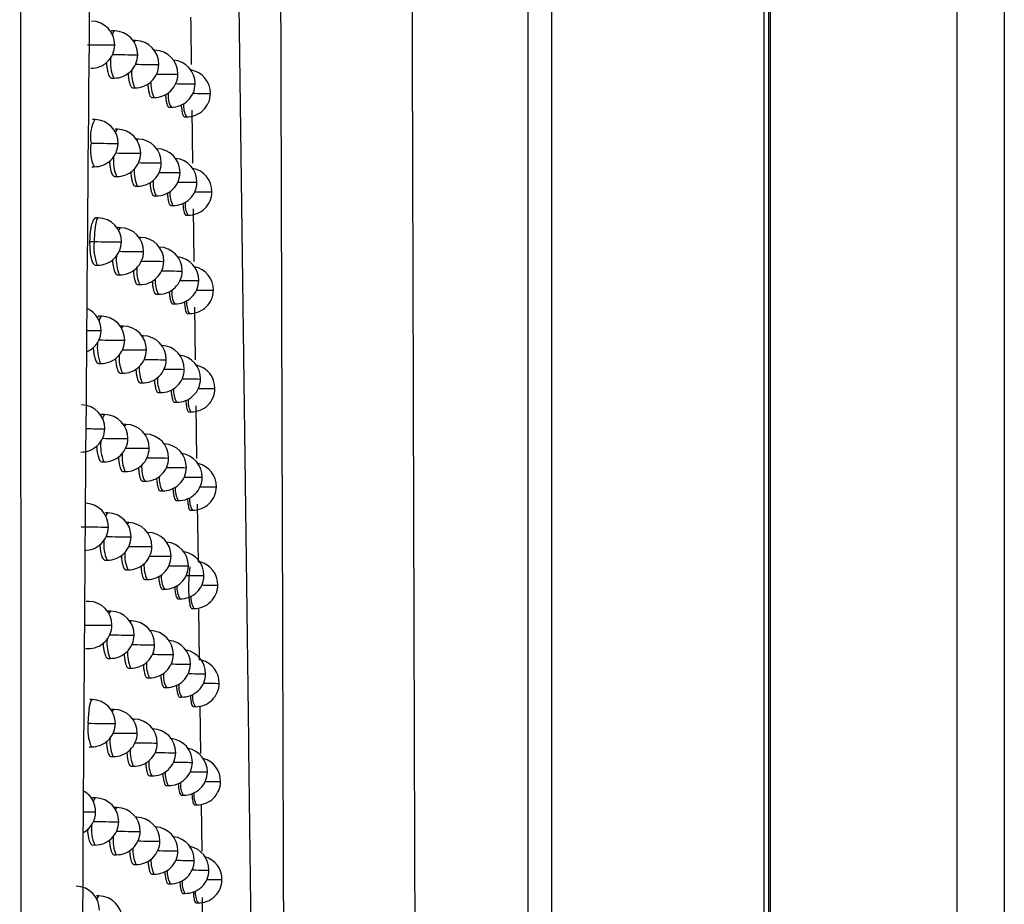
# Model space of a CAD drawing. Header units: millimetres. Extents: x 12 to 1209, y -252 to 1182.
# Tile 92 of 162: x 561 to 582, y 365 to 384. Entities that reach past the tile are written whole.
import ezdxf

# ---------------------------------------------------------------- set-up
doc = ezdxf.new("R2010")
doc.units = ezdxf.units.MM

msp = doc.modelspace()

# ---------------------------------------------------------------- linework, layer by layer
at = {"color": 7, "linetype": 'Continuous', "lineweight": 25}
for p, q in [((577.351, 651.388), (577.351, 360.15)), ((577.395, 360.15), (577.395, 651.432)), ((581.351, 291.388), (581.351, 651.388)), ((582.351, 651.388), (582.351, 291.388)), ((577.264, 349.276), (577.264, 463.5)), ((572.255, 349.491), (572.255, 463.286)), ((572.755, 463.286), (572.755, 349.728)), ((563.491, 383.557), (563.44, 383.558)), ((563.938, 383.351), (563.886, 383.352)), ((564.343, 383.146), (564.333, 383.146)), ((564.825, 382.639), (564.834, 382.639)), ((563.426, 382.558), (563.473, 382.557)), ((565.192, 382.434), (565.199, 382.434)), ((563.872, 382.352), (563.92, 382.351)), ((565.518, 382.231), (565.524, 382.231)), ((564.278, 382.147), (564.325, 382.146)), ((564.643, 381.942), (564.69, 381.941)), ((564.968, 381.738), (565.015, 381.737)), ((565.13, 381.876), (565.145, 380.758)), ((563.075, 381.679), (563.023, 381.68)), ((563.553, 381.472), (563.502, 381.473)), ((563.991, 381.266), (563.948, 381.267)), ((564.389, 381.061), (564.386, 381.061)), ((563.01, 380.68), (563.057, 380.679)), ((564.871, 380.554), (564.88, 380.554)), ((563.488, 380.473), (563.536, 380.472)), ((565.23, 380.35), (565.238, 380.35)), ((563.926, 380.267), (563.973, 380.266)), ((564.323, 380.062), (564.371, 380.061)), ((565.55, 380.146), (565.556, 380.146)), ((564.681, 379.857), (564.729, 379.857)), ((565, 379.654), (565.047, 379.653)), ((565.158, 379.788), (565.174, 378.671)), ((563.146, 379.594), (563.094, 379.595)), ((563.615, 379.388), (563.563, 379.389)), ((562.962, 379.096), (563.063, 379.094)), ((564.044, 379.182), (564.01, 379.183)), ((563.08, 378.595), (563.128, 378.594)), ((564.916, 378.47), (564.925, 378.47)), ((563.549, 378.389), (563.597, 378.388)), ((563.978, 378.183), (564.026, 378.182)), ((565.269, 378.266), (565.276, 378.266)), ((564.368, 377.978), (564.416, 377.977)), ((565.582, 378.062), (565.588, 378.063)), ((564.719, 377.774), (564.767, 377.773)), ((565.032, 377.57), (565.079, 377.569)), ((565.187, 377.701), (565.202, 376.586)), ((563.215, 377.511), (563.163, 377.512)), ((563.675, 377.304), (563.624, 377.305)), ((564.096, 377.099), (564.07, 377.099)), ((563.149, 376.512), (563.197, 376.511)), ((563.609, 376.305), (563.657, 376.305)), ((564.961, 376.387), (564.969, 376.387)), ((564.03, 376.1), (564.078, 376.099)), ((565.306, 376.183), (565.313, 376.183)), ((564.413, 375.895), (564.461, 375.894)), ((565.613, 375.98), (565.619, 375.98)), ((564.757, 375.691), (564.804, 375.69)), ((565.063, 375.487), (565.11, 375.486)), ((565.215, 375.615), (565.23, 374.502)), ((563.283, 375.428), (563.231, 375.429)), ((563.734, 375.222), (563.683, 375.223)), ((564.147, 375.016), (564.129, 375.017)), ((563.217, 374.429), (563.265, 374.428)), ((564.628, 374.509), (564.638, 374.509)), ((563.668, 374.223), (563.716, 374.222)), ((565.005, 374.305), (565.013, 374.305)), ((564.081, 374.017), (564.129, 374.016)), ((565.344, 374.101), (565.35, 374.101)), ((564.457, 373.812), (564.504, 373.812)), ((565.644, 373.897), (565.649, 373.898)), ((564.794, 373.608), (564.841, 373.607)), ((565.093, 373.405), (565.141, 373.404)), ((565.244, 373.531), (565.26, 372.306)), ((563.349, 373.346), (563.298, 373.347)), ((563.792, 373.14), (563.744, 373.141)), ((564.197, 372.935), (564.187, 372.935)), ((563.284, 372.347), (563.332, 372.346)), ((564.679, 372.428), (564.688, 372.428)), ((563.726, 372.141), (563.774, 372.14)), ((565.048, 372.223), (565.056, 372.223)), ((564.132, 371.936), (564.18, 371.935)), ((565.38, 372.019), (565.387, 372.019)), ((564.5, 371.731), (564.547, 371.73)), ((565.675, 371.816), (565.68, 371.816)), ((564.83, 371.527), (564.878, 371.526)), ((562.943, 371.472), (562.892, 371.473)), ((565.124, 371.324), (565.171, 371.323)), ((565.273, 371.339), (565.287, 370.226)), ((563.415, 371.265), (563.364, 371.266)), ((563.85, 371.059), (563.81, 371.06)), ((564.247, 370.854), (564.245, 370.854)), ((562.878, 370.473), (562.926, 370.472)), ((563.349, 370.266), (563.397, 370.265)), ((564.729, 370.347), (564.738, 370.347)), ((563.784, 370.06), (563.832, 370.059)), ((565.091, 370.142), (565.098, 370.143)), ((564.181, 369.855), (564.229, 369.854)), ((565.416, 369.939), (565.422, 369.939)), ((564.542, 369.65), (564.59, 369.65)), ((565.705, 369.736), (565.71, 369.736)), ((564.866, 369.447), (564.913, 369.446)), ((563.017, 369.391), (562.965, 369.392)), ((565.154, 369.243), (565.201, 369.242)), ((565.3, 369.257), (565.312, 368.253)), ((563.48, 369.185), (563.428, 369.186)), ((563.906, 368.979), (563.875, 368.98)), ((562.951, 368.392), (562.999, 368.392)), ((563.414, 368.186), (563.462, 368.185)), ((564.778, 368.267), (564.787, 368.267)), ((563.84, 367.98), (563.888, 367.979)), ((565.133, 368.063), (565.14, 368.063)), ((564.23, 367.775), (564.278, 367.774)), ((565.452, 367.859), (565.458, 367.859)), ((564.584, 367.571), (564.631, 367.57)), ((565.735, 367.656), (565.739, 367.657)), ((564.901, 367.367), (564.949, 367.366)), ((563.089, 367.312), (563.038, 367.313)), ((565.183, 367.164), (565.23, 367.163)), ((565.326, 367.177), (565.339, 366.172)), ((563.543, 367.106), (563.492, 367.107)), ((563.961, 366.9), (563.938, 366.901)), ((563.023, 366.313), (563.071, 366.312)), ((563.477, 366.107), (563.525, 366.106)), ((564.826, 366.188), (564.835, 366.188)), ((563.895, 365.901), (563.943, 365.9)), ((565.174, 365.984), (565.181, 365.984)), ((564.278, 365.696), (564.326, 365.695)), ((565.487, 365.781), (565.492, 365.781)), ((564.625, 365.492), (564.672, 365.491)), ((565.764, 365.578), (565.768, 365.578)), ((564.936, 365.288), (564.984, 365.287)), ((563.16, 365.233), (563.109, 365.234)), ((565.212, 365.085), (565.259, 365.084)), ((565.351, 365.199), (565.365, 364.091))]:
    msp.add_line(p, q, dxfattribs=at)
at = {"color": 7, "linetype": 'Continuous', "lineweight": 25, "flags": 128}
for points in [[(563.449, 383.474), (563.462, 383.519), (563.491, 383.557), (563.491, 383.557)], [(563.478, 383.258), (563.494, 383.258), (563.495, 383.258)], [(563.91, 383.316), (563.937, 383.351), (563.938, 383.351)], [(563.968, 383.051), (563.982, 383.051), (563.982, 383.051)], [(564.335, 383.143), (564.343, 383.146), (564.343, 383.146)], [(564.417, 382.844), (564.429, 382.844), (564.429, 382.844)], [(563.514, 381.401), (563.524, 381.434), (563.553, 381.472), (563.553, 381.472)], [(563.55, 381.172), (563.566, 381.173), (563.566, 381.173)], [(563.967, 381.24), (563.991, 381.266), (563.991, 381.266)], [(564.031, 380.965), (564.044, 380.966), (564.045, 380.966)], [(564.386, 381.061), (564.389, 381.061), (564.389, 381.061)], [(564.471, 380.759), (564.482, 380.759), (564.482, 380.759)], [(563.063, 379.094), (563.072, 379.286), (563.091, 379.448), (563.117, 379.556), (563.145, 379.594), (563.146, 379.594)], [(563.579, 379.328), (563.586, 379.35), (563.614, 379.388), (563.615, 379.388)], [(563.063, 379.094), (563.063, 379.094), (563.063, 379.094), (563.063, 379.094), (563.063, 379.094), (563.063, 379.094), (563.063, 379.094), (563.063, 379.094), (563.063, 379.094)], [(563.621, 379.088), (563.636, 379.088), (563.637, 379.088)], [(564.023, 379.163), (564.044, 379.182), (564.044, 379.182)], [(564.093, 378.881), (564.106, 378.881), (564.106, 378.881)], [(564.524, 378.675), (564.535, 378.675), (564.535, 378.675)], [(563.168, 377.409), (563.186, 377.473), (563.215, 377.511), (563.215, 377.511)], [(563.189, 377.212), (563.206, 377.212), (563.206, 377.212)], [(563.642, 377.255), (563.646, 377.266), (563.675, 377.304), (563.675, 377.304)], [(563.691, 377.004), (563.705, 377.004), (563.706, 377.004)], [(564.079, 377.086), (564.096, 377.099), (564.096, 377.099)], [(564.153, 376.798), (564.166, 376.798), (564.166, 376.798)], [(564.577, 376.592), (564.587, 376.592), (564.587, 376.592)], [(563.239, 375.341), (563.254, 375.39), (563.282, 375.428), (563.283, 375.428)], [(563.267, 375.129), (563.283, 375.129), (563.284, 375.129)], [(563.704, 375.182), (563.705, 375.184), (563.734, 375.222), (563.734, 375.222)], [(563.759, 374.921), (563.773, 374.921), (563.774, 374.921)], [(564.134, 375.009), (564.147, 375.016), (564.147, 375.016)], [(564.213, 374.715), (564.225, 374.715), (564.225, 374.715)], [(563.309, 373.272), (563.32, 373.308), (563.349, 373.346), (563.349, 373.346)], [(563.344, 373.046), (563.359, 373.047), (563.36, 373.047)], [(563.766, 373.109), (563.792, 373.14), (563.792, 373.14)], [(563.827, 372.839), (563.84, 372.839), (563.841, 372.839)], [(564.189, 372.932), (564.197, 372.935), (564.197, 372.935)], [(564.272, 372.633), (564.283, 372.633), (564.283, 372.633)], [(563.378, 371.202), (563.386, 371.227), (563.415, 371.265), (563.415, 371.265)], [(563.419, 370.965), (563.434, 370.965), (563.434, 370.965)], [(563.827, 371.036), (563.849, 371.059), (563.85, 371.059)], [(563.893, 370.758), (563.906, 370.758), (563.906, 370.758)], [(564.245, 370.854), (564.247, 370.854), (564.247, 370.854)], [(564.329, 370.552), (564.341, 370.552), (564.341, 370.552)], [(562.934, 368.891), (562.943, 369.083), (562.962, 369.245), (562.988, 369.353), (563.017, 369.391), (563.017, 369.391)], [(563.446, 369.133), (563.451, 369.147), (563.479, 369.185), (563.48, 369.185)], [(562.934, 368.891), (562.934, 368.891), (562.934, 368.891), (562.934, 368.891), (562.934, 368.891), (562.934, 368.891), (562.934, 368.891), (562.934, 368.891), (562.934, 368.891)], [(563.493, 368.885), (563.508, 368.885), (563.508, 368.885)], [(563.887, 368.963), (563.906, 368.979), (563.906, 368.979)], [(563.958, 368.678), (563.971, 368.678), (563.971, 368.678)], [(564.386, 368.472), (564.397, 368.472), (564.397, 368.472)], [(563.046, 367.224), (563.06, 367.274), (563.089, 367.312), (563.089, 367.312)], [(563.073, 367.012), (563.089, 367.013), (563.09, 367.013)], [(563.512, 367.063), (563.514, 367.068), (563.543, 367.106), (563.543, 367.106)], [(563.566, 366.805), (563.58, 366.805), (563.58, 366.805)], [(563.946, 366.89), (563.961, 366.9), (563.961, 366.9)], [(564.022, 366.599), (564.034, 366.599), (564.034, 366.599)], [(564.442, 366.393), (564.452, 366.393), (564.452, 366.393)], [(563.12, 365.158), (563.131, 365.195), (563.16, 365.233), (563.16, 365.233)]]:
    msp.add_lwpolyline(points, dxfattribs=at)
at = {"color": 7, "linetype": 'Continuous', "lineweight": 25}
for centre, radius, start, end in [((562.995, 383.264), 0.5, 359.298, 88.9784), ((563.482, 383.057), 0.5, 359.2534, 88.9784), ((563.933, 455.733), 72.476, 269.19987, 269.64024), ((562.995, 383.264), 0.5, 268.9784, 359.298), ((563.929, 382.851), 0.5, 359.2272, 88.9784), ((564.219, 382.889), 0.816, 173.4197, 203.9892), ((564.453, 452.524), 69.475, 269.17225, 269.60005), ((563.482, 383.057), 0.5, 268.9784, 359.2534), ((564.334, 382.646), 0.5, 359.2197, 88.9784), ((563.929, 382.851), 0.5, 268.9784, 359.2272), ((564.934, 451.288), 68.446, 269.16549, 269.56718), ((564.699, 382.441), 0.5, 359.2311, 85.4605), ((564.601, 382.661), 0.749, 175.1588, 204.4516), ((564.334, 382.646), 0.5, 268.9784, 359.2197), ((565.377, 451.877), 69.241, 269.17788, 269.54282), ((565.024, 382.237), 0.5, 359.2616, 80.404), ((564.955, 382.438), 0.694, 176.665, 204.8996), ((564.699, 382.441), 0.5, 268.9784, 359.2311), ((565.784, 454.405), 71.973, 269.20818, 269.52834), ((565.104, 382.183), 0.479, 173.0078, 210.3397), ((565.024, 382.237), 0.5, 268.9784, 359.2616), ((565.993, 443.969), 61.74, 269.22175, 269.55887), ((565.401, 381.966), 0.449, 174.2744, 210.7082), ((563.692, 381.32), 0.714, 149.8152, 191.4666), ((563.066, 381.179), 0.5, 359.2836, 88.9784), ((563.545, 380.972), 0.5, 359.2428, 88.9784), ((563.844, 381.035), 0.864, 170.4347, 204.3287), ((564.017, 453.103), 71.932, 269.18425, 269.62843), ((563.066, 381.179), 0.5, 268.9784, 359.2836), ((563.982, 380.766), 0.5, 359.2202, 88.9784), ((564.523, 449.73), 68.767, 269.1656, 269.59048), ((563.545, 380.972), 0.5, 268.9784, 359.2428), ((564.38, 380.561), 0.5, 359.2159, 88.9784), ((564.266, 380.799), 0.8, 173.8395, 204.0955), ((563.982, 380.766), 0.5, 268.9784, 359.2202), ((564.995, 448.838), 68.08, 269.16233, 269.5593), ((564.738, 380.357), 0.5, 359.2301, 84.5886), ((564.643, 380.572), 0.736, 175.4904, 204.5466), ((564.38, 380.561), 0.5, 268.9784, 359.2159), ((565.43, 449.713), 69.161, 269.17759, 269.53671), ((565.056, 380.153), 0.5, 359.2631, 79.5478), ((564.992, 380.35), 0.685, 176.9371, 204.9852), ((564.738, 380.357), 0.5, 268.9784, 359.2301), ((565.83, 452.514), 72.166, 269.21023, 269.52405), ((565.137, 380.096), 0.473, 173.2424, 210.4063), ((565.056, 380.153), 0.5, 268.9784, 359.2631), ((566.031, 442.143), 61.998, 269.22611, 269.556), ((565.429, 379.88), 0.444, 174.467, 210.7662), ((563.137, 379.094), 0.5, 359.27, 88.9784), ((563.606, 378.888), 0.5, 359.233, 88.9784), ((563.959, 378.956), 0.907, 171.2633, 203.4995), ((564.099, 450.593), 71.507, 269.16963, 269.61692), ((563.137, 379.094), 0.5, 268.9784, 359.27), ((564.035, 378.682), 0.5, 359.2138, 88.9784), ((564.591, 447.021), 68.141, 269.15972, 269.58124), ((563.606, 378.888), 0.5, 268.9784, 359.233), ((564.425, 378.477), 0.5, 359.2126, 88.9784), ((564.312, 378.709), 0.784, 174.2341, 204.1986), ((564.035, 378.682), 0.5, 268.9784, 359.2138), ((565.055, 446.45), 67.777, 269.15977, 269.55175), ((564.776, 378.273), 0.5, 359.2296, 83.7222), ((564.685, 378.484), 0.725, 175.8072, 204.6394), ((564.425, 378.477), 0.5, 268.9784, 359.2126), ((565.482, 447.601), 69.134, 269.17778, 269.53091), ((565.088, 378.069), 0.5, 359.265, 78.6958), ((565.028, 378.263), 0.676, 177.1987, 205.0688), ((564.776, 378.273), 0.5, 268.9784, 359.2296), ((565.875, 450.671), 72.407, 269.21267, 269.52007), ((565.17, 378.01), 0.468, 173.4687, 210.4714), ((565.088, 378.069), 0.5, 268.9784, 359.265), ((566.068, 440.356), 62.296, 269.23079, 269.5534), ((565.456, 377.794), 0.44, 174.6531, 210.8225), ((562.706, 377.218), 0.5, 359.308, 63.8725), ((563.206, 377.011), 0.5, 359.2572, 88.9784), ((562.706, 377.218), 0.5, 295.0272, 359.308), ((563.37, 415.784), 38.573, 269.3332, 269.7307), ((563.666, 376.804), 0.5, 359.2239, 88.9784), ((563.965, 376.85), 0.84, 172.85, 203.8512), ((564.166, 446.363), 69.36, 269.1699, 269.60766), ((563.206, 377.011), 0.5, 268.9784, 359.2572), ((564.087, 376.599), 0.5, 359.208, 88.9784), ((563.666, 376.804), 0.5, 268.9784, 359.2239), ((564.658, 444.389), 67.593, 269.15456, 269.57232), ((564.47, 376.394), 0.5, 359.2099, 87.5234), ((564.358, 376.621), 0.77, 174.607, 204.2988), ((564.087, 376.599), 0.5, 268.9784, 359.208), ((565.113, 444.122), 67.533, 269.15779, 269.54452), ((564.813, 376.19), 0.5, 359.2296, 82.8609), ((564.726, 376.397), 0.714, 176.1103, 204.7299), ((564.47, 376.394), 0.5, 268.9784, 359.2099), ((565.534, 445.54), 69.155, 269.17844, 269.52544), ((565.119, 375.986), 0.5, 359.2673, 77.8478), ((565.065, 376.178), 0.667, 177.4504, 205.1505), ((564.813, 376.19), 0.5, 268.9784, 359.2296), ((565.92, 448.875), 72.695, 269.21547, 269.5164), ((565.203, 375.925), 0.462, 173.6869, 210.5347), ((565.119, 375.986), 0.5, 268.9784, 359.2673), ((566.104, 438.61), 62.633, 269.23577, 269.55108), ((565.484, 375.71), 0.436, 174.8316, 210.878), ((562.784, 375.135), 0.5, 359.2921, 88.9784), ((563.274, 374.928), 0.5, 359.2453, 88.9784), ((562.784, 375.135), 0.5, 268.9784, 359.2921), ((563.527, 423.364), 48.236, 269.2629, 269.6917), ((563.725, 374.722), 0.5, 359.2155, 88.9784), ((564.015, 374.762), 0.821, 173.3029, 203.9608), ((564.241, 443.442), 68.523, 269.16179, 269.59746), ((563.274, 374.928), 0.5, 268.9784, 359.2453), ((564.138, 374.516), 0.5, 359.2028, 88.9784), ((563.725, 374.722), 0.5, 268.9784, 359.2155), ((564.724, 441.829), 67.116, 269.15009, 269.56373), ((564.513, 374.312), 0.5, 359.2076, 86.6497), ((564.405, 374.534), 0.756, 174.9607, 204.3964), ((564.138, 374.516), 0.5, 268.9784, 359.2028), ((565.172, 441.851), 67.344, 269.15637, 269.53762), ((564.85, 374.107), 0.5, 359.23, 82.0047), ((564.768, 374.312), 0.703, 176.4009, 204.8183), ((564.513, 374.312), 0.5, 268.9784, 359.2076), ((565.585, 443.527), 69.225, 269.17953, 269.52029), ((565.15, 373.904), 0.5, 359.27, 77.0036), ((564.925, 374.057), 0.487, 172.6756, 210.2474), ((564.85, 374.107), 0.5, 268.9784, 359.23), ((565.964, 447.127), 73.029, 269.21862, 269.51303), ((565.235, 373.84), 0.457, 173.8974, 210.5965), ((565.15, 373.904), 0.5, 268.9784, 359.27), ((566.14, 436.905), 63.009, 269.24103, 269.54904), ((565.511, 373.626), 0.432, 175.0038, 210.9319), ((562.86, 373.053), 0.5, 359.2772, 88.9784), ((563.341, 372.846), 0.5, 359.2341, 88.9784), ((563.809, 444.21), 71.165, 269.17684, 269.62574), ((562.86, 373.053), 0.5, 268.9784, 359.2772), ((563.783, 372.64), 0.5, 359.2077, 88.9784), ((564.066, 372.674), 0.804, 173.7252, 204.0667), ((564.315, 440.615), 67.777, 269.15451, 269.58758), ((563.341, 372.846), 0.5, 268.9784, 359.2341), ((564.189, 372.435), 0.5, 359.1983, 88.9784), ((563.783, 372.64), 0.5, 268.9784, 359.2077), ((564.789, 439.338), 66.707, 269.14628, 269.55547), ((564.556, 372.23), 0.5, 359.2059, 85.7822), ((564.451, 372.448), 0.743, 175.2974, 204.4916), ((564.189, 372.435), 0.5, 268.9784, 359.1983), ((565.229, 439.634), 67.209, 269.15547, 269.53105), ((564.887, 372.026), 0.5, 359.2308, 81.1533), ((564.809, 372.227), 0.694, 176.6798, 204.9047), ((564.556, 372.23), 0.5, 268.9784, 359.2059), ((565.635, 441.562), 69.342, 269.18105, 269.51546), ((565.18, 371.823), 0.5, 359.273, 76.1631), ((564.963, 371.973), 0.481, 172.9188, 210.3153), ((564.887, 372.026), 0.5, 268.9784, 359.2308), ((565.848, 430.945), 58.928, 269.18673, 269.54535), ((565.267, 371.757), 0.453, 174.1004, 210.6567), ((565.18, 371.823), 0.5, 268.9784, 359.273), ((566.176, 435.239), 63.425, 269.24658, 269.54726), ((565.538, 371.543), 0.428, 175.1698, 210.9842), ((562.935, 370.972), 0.5, 359.2631, 88.9784), ((563.406, 370.765), 0.5, 359.2237, 88.9784), ((563.895, 441.66), 70.696, 269.16165, 269.61399), ((562.935, 370.972), 0.5, 268.9784, 359.2631), ((563.841, 370.559), 0.5, 359.2007, 88.9784), ((564.117, 370.588), 0.788, 174.1218, 204.1694), ((564.387, 437.872), 67.116, 269.14801, 269.57803), ((563.406, 370.765), 0.5, 268.9784, 359.2237), ((564.238, 370.354), 0.5, 359.1943, 88.9784), ((563.841, 370.559), 0.5, 268.9784, 359.2007), ((564.853, 436.91), 66.36, 269.14311, 269.54754), ((564.599, 370.149), 0.5, 359.2047, 84.9207), ((564.497, 370.364), 0.731, 175.6187, 204.5845), ((564.238, 370.354), 0.5, 268.9784, 359.1943), ((565.285, 437.469), 67.124, 269.15509, 269.5248), ((564.922, 369.946), 0.5, 359.232, 80.3064), ((564.849, 370.143), 0.684, 176.9477, 204.9891), ((564.599, 370.149), 0.5, 268.9784, 359.2047), ((565.684, 439.644), 69.504, 269.18297, 269.51094), ((565.21, 369.742), 0.5, 359.2763, 75.3262), ((565, 369.89), 0.475, 173.1534, 210.3816), ((564.922, 369.946), 0.5, 268.9784, 359.232), ((565.889, 429.076), 59.139, 269.19095, 269.54217), ((565.299, 369.674), 0.448, 174.2963, 210.7152), ((565.21, 369.742), 0.5, 268.9784, 359.2763), ((566.211, 433.615), 63.881, 269.25238, 269.54576), ((565.565, 369.461), 0.425, 175.3298, 211.0349), ((563.008, 368.891), 0.5, 359.2498, 88.9784), ((563.471, 368.685), 0.5, 359.214, 88.9784), ((563.831, 368.753), 0.907, 171.2633, 203.4992), ((563.981, 439.22), 70.337, 269.14743, 269.60254), ((563.008, 368.891), 0.5, 268.9784, 359.2498), ((563.897, 368.479), 0.5, 359.1943, 88.9784), ((563.471, 368.685), 0.5, 268.9784, 359.214), ((564.459, 435.209), 66.533, 269.14225, 269.5688), ((564.287, 368.274), 0.5, 359.1909, 88.9784), ((564.167, 368.503), 0.774, 174.4962, 204.2692), ((563.897, 368.479), 0.5, 268.9784, 359.1943), ((564.917, 434.541), 66.071, 269.14054, 269.53993), ((564.64, 368.07), 0.5, 359.204, 84.0647), ((564.543, 368.28), 0.72, 175.926, 204.6752), ((564.287, 368.274), 0.5, 268.9784, 359.1909), ((565.341, 435.353), 67.089, 269.15519, 269.51887), ((564.958, 367.866), 0.5, 359.2336, 79.4638), ((564.89, 368.061), 0.675, 177.2055, 205.0715), ((564.64, 368.07), 0.5, 268.9784, 359.204), ((565.733, 437.771), 69.711, 269.18528, 269.50674), ((565.239, 367.663), 0.5, 359.28, 74.4928), ((565.036, 367.808), 0.47, 173.3796, 210.4463), ((564.958, 367.866), 0.5, 268.9784, 359.2336), ((565.929, 427.244), 59.387, 269.19549, 269.53927), ((565.33, 367.593), 0.444, 174.4853, 210.7722), ((565.239, 367.663), 0.5, 268.9784, 359.28), ((566.246, 432.032), 64.378, 269.25844, 269.54452), ((562.59, 367.019), 0.5, 359.2855, 58.7469), ((565.591, 367.381), 0.422, 175.484, 211.0842), ((563.08, 366.812), 0.5, 359.2374, 88.9784), ((562.59, 367.019), 0.5, 299.8613, 359.2855), ((563.24, 401.712), 34.7, 269.3423, 269.7247), ((563.534, 366.606), 0.5, 359.205, 88.9784), ((563.822, 366.646), 0.822, 173.2834, 203.9564), ((564.045, 434.49), 67.687, 269.15273, 269.59405), ((563.08, 366.812), 0.5, 268.9784, 359.2374), ((563.952, 366.4), 0.5, 359.1885, 88.9784), ((563.534, 366.606), 0.5, 268.9784, 359.205), ((564.529, 432.619), 66.022, 269.13722, 269.55991), ((564.335, 366.195), 0.5, 359.188, 87.5111), ((564.218, 366.42), 0.76, 174.8511, 204.3664), ((563.952, 366.4), 0.5, 268.9784, 359.1885), ((564.979, 432.23), 65.839, 269.13855, 269.53265), ((564.681, 365.991), 0.5, 359.2037, 83.214), ((564.588, 366.198), 0.71, 176.2203, 204.7637), ((564.335, 366.195), 0.5, 268.9784, 359.188), ((565.396, 433.286), 67.1, 269.15576, 269.51327), ((564.992, 365.787), 0.5, 359.2357, 78.6255), ((564.93, 365.979), 0.667, 177.4535, 205.152), ((564.681, 365.991), 0.5, 268.9784, 359.2037), ((565.781, 435.943), 69.961, 269.18796, 269.50285), ((565.268, 365.584), 0.5, 359.284, 73.6628), ((565.072, 365.727), 0.464, 173.5978, 210.5094), ((564.992, 365.787), 0.5, 268.9784, 359.2357), ((565.969, 425.449), 59.671, 269.20035, 269.53665), ((565.361, 365.513), 0.44, 174.6676, 210.8277), ((565.268, 365.584), 0.5, 268.9784, 359.284), ((566.281, 430.491), 64.915, 269.26473, 269.54354), ((562.67, 364.94), 0.5, 359.2702, 88.9784), ((565.618, 365.301), 0.418, 175.6326, 211.1319), ((563.151, 364.734), 0.5, 359.2257, 88.9784)]:
    msp.add_arc(centre, radius, start, end, dxfattribs=at)
for points, knots in [([(569.626, 461.485), (569.628, 460.328), (569.632, 458.014), (569.638, 454.545), (569.644, 451.077), (569.65, 447.61), (569.656, 444.144), (569.663, 440.679), (569.67, 437.215), (569.677, 433.752), (569.684, 430.291), (569.691, 426.83), (569.699, 423.371), (569.707, 419.912), (569.715, 416.455), (569.723, 412.999), (569.731, 409.544), (569.742, 404.939), (569.756, 399.187), (569.775, 392.29), (569.793, 385.401), (569.813, 378.518), (569.833, 371.643), (569.854, 364.774), (569.875, 357.912), (569.89, 353.343), (569.898, 351.059)], [0, 0, 0, 0, 0.031249, 0.062496, 0.093743, 0.12499, 0.156236, 0.187482, 0.218728, 0.249975, 0.281223, 0.312471, 0.343721, 0.374973, 0.406226, 0.437482, 0.468739, 0.5, 0.562517, 0.625024, 0.687525, 0.750021, 0.812515, 0.875007, 0.937502, 1, 1, 1, 1]), ([(567.129, 349.153), (567.125, 350.333), (567.117, 352.681), (567.105, 356.187), (567.094, 359.66), (567.082, 363.099), (567.071, 366.504), (567.061, 369.875), (567.051, 373.212), (567.04, 376.515), (567.031, 379.784), (567.021, 383.019), (567.012, 386.22), (567.003, 389.386), (566.994, 392.518), (566.985, 395.616), (566.977, 398.679), (566.968, 401.708), (566.96, 404.702), (566.953, 407.661), (566.945, 410.586), (566.938, 413.476), (566.931, 416.331), (566.924, 419.152), (566.917, 421.938), (566.91, 424.689), (566.904, 427.405), (566.899, 429.204), (566.897, 430.098)], [0, 0, 0, 0, 0.04397, 0.087499, 0.130586, 0.173231, 0.215435, 0.257197, 0.298519, 0.339399, 0.379839, 0.419839, 0.459397, 0.498516, 0.537194, 0.575432, 0.61323, 0.650588, 0.687507, 0.723986, 0.760025, 0.795625, 0.830785, 0.865506, 0.899788, 0.933631, 0.967035, 1, 1, 1, 1]), ([(566.571, 348.738), (566.559, 349.754), (566.537, 351.778), (566.502, 354.806), (566.467, 357.813), (566.431, 360.799), (566.396, 363.763), (566.359, 366.706), (566.323, 369.628), (566.286, 372.528), (566.249, 375.407), (566.211, 378.264), (566.173, 381.099), (566.134, 383.913), (566.095, 386.705), (566.056, 389.475), (566.017, 392.224), (565.977, 394.95), (565.936, 397.654), (565.896, 400.337), (565.854, 402.997), (565.813, 405.635), (565.771, 408.251), (565.729, 410.844), (565.686, 413.416), (565.643, 415.965), (565.6, 418.491), (565.556, 420.996), (565.512, 423.477), (565.467, 425.936), (565.437, 427.569), (565.422, 428.381)], [0, 0, 0, 0, 0.038566, 0.07684, 0.114823, 0.152513, 0.189913, 0.22702, 0.263836, 0.30036, 0.336593, 0.372534, 0.408183, 0.44354, 0.478606, 0.513381, 0.547863, 0.582054, 0.615954, 0.649562, 0.682878, 0.715902, 0.748635, 0.781076, 0.813226, 0.845084, 0.87665, 0.907925, 0.938908, 0.9696, 1, 1, 1, 1]), ([(561.545, 326.704), (561.536, 337.546), (561.517, 359.586), (561.495, 393.196), (561.485, 415.962), (561.48, 427.523)], [0, 0, 0, 0, 0.322772, 0.656099, 1, 1, 1, 1]), ([(563.449, 424.829), (563.3, 413.904), (563.001, 392.054), (562.757, 359.272), (562.688, 337.435), (562.654, 326.517)], [0, 0, 0, 0, 0.333333, 0.666689, 1, 1, 1, 1]), ([(565.103, 383.844), (565.105, 383.708), (565.11, 383.375), (565.114, 383.043), (565.117, 382.847)], [0, 0, 0, 0, 0.408982, 1, 1, 1, 1]), ([(563.44, 383.558), (563.44, 383.558), (563.43, 383.563), (563.418, 383.555), (563.406, 383.537), (563.404, 383.534)], [0, 0, 0, 0, 0.007504, 0.814673, 1, 1, 1, 1]), ([(563.319, 382.896), (563.319, 382.889), (563.32, 382.848), (563.329, 382.783), (563.345, 382.69), (563.369, 382.617), (563.397, 382.568), (563.416, 382.562), (563.426, 382.558)], [0, 0, 0, 0, 0.036568, 0.198355, 0.365947, 0.612402, 0.789148, 1, 1, 1, 1]), ([(563.778, 382.666), (563.781, 382.626), (563.787, 382.555), (563.804, 382.472), (563.822, 382.408), (563.845, 382.362), (563.863, 382.356), (563.872, 382.352)], [0, 0, 0, 0, 0.216673, 0.390648, 0.579423, 0.782991, 1, 1, 1, 1]), ([(564.195, 382.435), (564.197, 382.406), (564.202, 382.346), (564.215, 382.271), (564.232, 382.205), (564.253, 382.157), (564.269, 382.15), (564.278, 382.147)], [0, 0, 0, 0, 0.165149, 0.348635, 0.549191, 0.766801, 1, 1, 1, 1]), ([(564.571, 382.206), (564.571, 382.192), (564.574, 382.145), (564.584, 382.079), (564.599, 382.007), (564.619, 381.954), (564.635, 381.946), (564.643, 381.942)], [0, 0, 0, 0, 0.084952, 0.28003, 0.497846, 0.73837, 1, 1, 1, 1]), ([(564.904, 381.991), (564.907, 381.954), (564.914, 381.86), (564.937, 381.762), (564.958, 381.746), (564.968, 381.738)], [0, 0, 0, 0, 0.247795, 0.624723, 1, 1, 1, 1]), ([(563.383, 380.805), (563.383, 380.8), (563.385, 380.761), (563.393, 380.698), (563.409, 380.605), (563.432, 380.532), (563.46, 380.483), (563.478, 380.477), (563.488, 380.473)], [0, 0, 0, 0, 0.026895, 0.190313, 0.359605, 0.607932, 0.786599, 1, 1, 1, 1]), ([(563.834, 380.575), (563.837, 380.538), (563.843, 380.469), (563.858, 380.388), (563.877, 380.323), (563.899, 380.277), (563.917, 380.271), (563.926, 380.267)], [0, 0, 0, 0, 0.207556, 0.383384, 0.574302, 0.7803, 1, 1, 1, 1]), ([(564.243, 380.345), (564.245, 380.319), (564.249, 380.26), (564.262, 380.187), (564.278, 380.121), (564.299, 380.072), (564.315, 380.066), (564.323, 380.062)], [0, 0, 0, 0, 0.153869, 0.33937, 0.542482, 0.763189, 1, 1, 1, 1]), ([(564.611, 380.119), (564.611, 380.108), (564.614, 380.064), (564.623, 379.999), (564.638, 379.925), (564.658, 379.869), (564.673, 379.862), (564.681, 379.858)], [0, 0, 0, 0, 0.069427, 0.265917, 0.486798, 0.732033, 1, 1, 1, 1]), ([(564.938, 379.905), (564.941, 379.869), (564.948, 379.775), (564.97, 379.677), (564.99, 379.662), (565, 379.654)], [0, 0, 0, 0, 0.244972, 0.623323, 1, 1, 1, 1]), ([(563.094, 379.595), (563.094, 379.595), (563.084, 379.6), (563.065, 379.584), (563.034, 379.542), (563.006, 379.468), (562.986, 379.374), (562.969, 379.257), (562.965, 379.16), (562.962, 379.096)], [0, 0, 0, 0, 0.0014513, 0.1574345, 0.2927958, 0.5008495, 0.6312016, 0.7580027, 1, 1, 1, 1]), ([(563.563, 379.389), (563.563, 379.389), (563.555, 379.393), (563.547, 379.384), (563.538, 379.375)], [0, 0, 0, 0, 0.010224, 1, 1, 1, 1]), ([(562.962, 379.096), (562.963, 379.033), (562.965, 378.936), (562.979, 378.82), (562.996, 378.727), (563.021, 378.654), (563.05, 378.605), (563.07, 378.599), (563.08, 378.595)], [0, 0, 0, 0, 0.2405468, 0.3680625, 0.5000927, 0.6963498, 0.8352095, 1, 1, 1, 1]), ([(563.447, 378.715), (563.447, 378.712), (563.448, 378.675), (563.457, 378.614), (563.472, 378.52), (563.494, 378.448), (563.521, 378.399), (563.539, 378.392), (563.549, 378.389)], [0, 0, 0, 0, 0.0172021, 0.1822554, 0.3532548, 0.6033517, 0.783969, 1, 1, 1, 1]), ([(563.889, 378.486), (563.892, 378.451), (563.897, 378.383), (563.912, 378.304), (563.93, 378.239), (563.953, 378.193), (563.97, 378.186), (563.978, 378.183)], [0, 0, 0, 0, 0.198217, 0.3759171, 0.5690201, 0.7775152, 1, 1, 1, 1]), ([(564.29, 378.256), (564.292, 378.232), (564.295, 378.176), (564.308, 378.104), (564.324, 378.037), (564.344, 377.988), (564.36, 377.982), (564.368, 377.978)], [0, 0, 0, 0, 0.141941, 0.329496, 0.535286, 0.759293, 1, 1, 1, 1]), ([(564.65, 378.033), (564.651, 378.025), (564.653, 377.984), (564.662, 377.921), (564.676, 377.844), (564.696, 377.786), (564.711, 377.778), (564.719, 377.774)], [0, 0, 0, 0, 0.049295, 0.247439, 0.472235, 0.723637, 1, 1, 1, 1]), ([(564.971, 377.82), (564.974, 377.784), (564.981, 377.691), (565.002, 377.594), (565.022, 377.578), (565.032, 377.57)], [0, 0, 0, 0, 0.242178, 0.621938, 1, 1, 1, 1]), ([(563.163, 377.512), (563.163, 377.512), (563.153, 377.517), (563.139, 377.506), (563.125, 377.486), (563.121, 377.479)], [0, 0, 0, 0, 0.006503, 0.705271, 1, 1, 1, 1]), ([(563.039, 376.857), (563.039, 376.847), (563.04, 376.804), (563.05, 376.737), (563.067, 376.643), (563.091, 376.57), (563.12, 376.521), (563.139, 376.515), (563.149, 376.512)], [0, 0, 0, 0, 0.048447, 0.208223, 0.373658, 0.619218, 0.793287, 1, 1, 1, 1]), ([(563.511, 376.627), (563.515, 376.584), (563.521, 376.509), (563.539, 376.424), (563.558, 376.361), (563.582, 376.315), (563.6, 376.309), (563.609, 376.305)], [0, 0, 0, 0, 0.232263, 0.403326, 0.588526, 0.787859, 1, 1, 1, 1]), ([(563.943, 376.398), (563.946, 376.364), (563.951, 376.299), (563.966, 376.221), (563.983, 376.156), (564.005, 376.11), (564.022, 376.103), (564.03, 376.1)], [0, 0, 0, 0, 0.188622, 0.368212, 0.56355, 0.774621, 1, 1, 1, 1]), ([(564.336, 376.168), (564.338, 376.147), (564.341, 376.093), (564.353, 376.023), (564.369, 375.955), (564.389, 375.905), (564.405, 375.898), (564.413, 375.895)], [0, 0, 0, 0, 0.129186, 0.318843, 0.527465, 0.755032, 1, 1, 1, 1]), ([(564.689, 375.948), (564.689, 375.945), (564.691, 375.908), (564.699, 375.847), (564.713, 375.766), (564.733, 375.704), (564.749, 375.695), (564.757, 375.691)], [0, 0, 0, 0, 0.021386, 0.221595, 0.451742, 0.711768, 1, 1, 1, 1]), ([(565.003, 375.735), (565.003, 375.729), (565.005, 375.685), (565.013, 375.624), (565.027, 375.544), (565.044, 375.495), (565.058, 375.489), (565.063, 375.487)], [0, 0, 0, 0, 0.04096, 0.273664, 0.477483, 0.797195, 1, 1, 1, 1]), ([(563.231, 375.429), (563.231, 375.429), (563.222, 375.434), (563.209, 375.425), (563.197, 375.407), (563.194, 375.403)], [0, 0, 0, 0, 0.007267, 0.788141, 1, 1, 1, 1]), ([(563.109, 374.768), (563.11, 374.76), (563.111, 374.72), (563.12, 374.654), (563.136, 374.56), (563.16, 374.488), (563.188, 374.439), (563.207, 374.432), (563.217, 374.429)], [0, 0, 0, 0, 0.0389171, 0.2002992, 0.367397, 0.6150293, 0.7909397, 1, 1, 1, 1]), ([(563.573, 374.539), (563.576, 374.498), (563.582, 374.425), (563.599, 374.342), (563.618, 374.278), (563.641, 374.232), (563.659, 374.226), (563.668, 374.223)], [0, 0, 0, 0, 0.223696, 0.396557, 0.58379, 0.785388, 1, 1, 1, 1]), ([(563.997, 374.31), (563.999, 374.279), (564.004, 374.216), (564.018, 374.139), (564.035, 374.074), (564.056, 374.027), (564.073, 374.021), (564.081, 374.017)], [0, 0, 0, 0, 0.178726, 0.360228, 0.557857, 0.771598, 1, 1, 1, 1]), ([(564.382, 374.081), (564.383, 374.062), (564.386, 374.011), (564.398, 373.942), (564.413, 373.874), (564.433, 373.823), (564.448, 373.816), (564.457, 373.813)], [0, 0, 0, 0, 0.1153445, 0.3071669, 0.5188237, 0.7502918, 1, 1, 1, 1]), ([(564.727, 373.865), (564.73, 373.838), (564.735, 373.775), (564.749, 373.693), (564.769, 373.623), (564.785, 373.614), (564.794, 373.608)], [0, 0, 0, 0, 0.179644, 0.418497, 0.692522, 1, 1, 1, 1]), ([(565.035, 373.651), (565.037, 373.627), (565.041, 373.573), (565.053, 373.49), (565.071, 373.419), (565.086, 373.409), (565.093, 373.405)], [0, 0, 0, 0, 0.16818, 0.365981, 0.714213, 1, 1, 1, 1]), ([(563.178, 372.681), (563.179, 372.675), (563.18, 372.636), (563.189, 372.572), (563.204, 372.478), (563.228, 372.406), (563.255, 372.357), (563.274, 372.351), (563.284, 372.347)], [0, 0, 0, 0, 0.029369, 0.19236, 0.361128, 0.610763, 0.788535, 1, 1, 1, 1]), ([(563.633, 372.452), (563.637, 372.413), (563.642, 372.342), (563.659, 372.26), (563.677, 372.197), (563.7, 372.151), (563.718, 372.144), (563.726, 372.141)], [0, 0, 0, 0, 0.214972, 0.389646, 0.578942, 0.782852, 1, 1, 1, 1]), ([(564.049, 372.223), (564.051, 372.194), (564.056, 372.133), (564.069, 372.059), (564.086, 371.993), (564.107, 371.946), (564.123, 371.939), (564.132, 371.936)], [0, 0, 0, 0, 0.168471, 0.351909, 0.551897, 0.76842, 1, 1, 1, 1]), ([(565.09, 372.204), (565.087, 372.19), (565.077, 372.134), (565.065, 372.005), (565.061, 371.883), (565.06, 371.824)], [0, 0, 0, 0, 0.154275, 0.590999, 1, 1, 1, 1]), ([(564.427, 371.995), (564.428, 371.979), (564.431, 371.93), (564.441, 371.863), (564.456, 371.793), (564.476, 371.742), (564.492, 371.735), (564.5, 371.731)], [0, 0, 0, 0, 0.100088, 0.294147, 0.509098, 0.744915, 1, 1, 1, 1]), ([(564.765, 371.782), (564.767, 371.766), (564.771, 371.711), (564.783, 371.629), (564.803, 371.545), (564.821, 371.533), (564.83, 371.527)], [0, 0, 0, 0, 0.1018993, 0.3568109, 0.6567801, 1, 1, 1, 1]), ([(565.06, 371.824), (565.059, 371.786), (565.059, 371.712), (565.063, 371.608), (565.07, 371.518), (565.081, 371.423), (565.099, 371.341), (565.116, 371.329), (565.124, 371.324)], [0, 0, 0, 0, 0.144755, 0.283977, 0.417663, 0.545811, 0.784433, 1, 1, 1, 1]), ([(563.364, 371.266), (563.364, 371.266), (563.355, 371.271), (563.346, 371.261), (563.337, 371.252)], [0, 0, 0, 0, 0.009544, 1, 1, 1, 1]), ([(563.246, 370.594), (563.246, 370.59), (563.247, 370.553), (563.256, 370.491), (563.271, 370.397), (563.294, 370.325), (563.321, 370.276), (563.34, 370.27), (563.349, 370.266)], [0, 0, 0, 0, 0.019803, 0.184406, 0.354852, 0.606409, 0.786064, 1, 1, 1, 1]), ([(563.693, 370.366), (563.696, 370.329), (563.701, 370.26), (563.717, 370.18), (563.735, 370.116), (563.758, 370.07), (563.775, 370.064), (563.784, 370.06)], [0, 0, 0, 0, 0.206071, 0.382573, 0.573966, 0.780242, 1, 1, 1, 1]), ([(564.1, 370.138), (564.102, 370.111), (564.107, 370.052), (564.12, 369.979), (564.136, 369.913), (564.157, 369.865), (564.173, 369.858), (564.181, 369.855)], [0, 0, 0, 0, 0.157781, 0.343183, 0.545612, 0.765052, 1, 1, 1, 1]), ([(564.47, 369.913), (564.471, 369.898), (564.474, 369.851), (564.484, 369.786), (564.499, 369.714), (564.519, 369.662), (564.534, 369.654), (564.542, 369.651)], [0, 0, 0, 0, 0.08806, 0.283337, 0.500704, 0.74013, 1, 1, 1, 1]), ([(564.803, 369.699), (564.805, 369.662), (564.813, 369.569), (564.835, 369.47), (564.856, 369.455), (564.866, 369.447)], [0, 0, 0, 0, 0.247231, 0.624441, 1, 1, 1, 1]), ([(565.098, 369.487), (565.099, 369.475), (565.101, 369.434), (565.111, 369.353), (565.128, 369.263), (565.145, 369.25), (565.154, 369.243)], [0, 0, 0, 0, 0.0786467, 0.2724787, 0.6455715, 1, 1, 1, 1]), ([(563.315, 368.509), (563.319, 368.465), (563.325, 368.39), (563.343, 368.304), (563.362, 368.241), (563.386, 368.196), (563.405, 368.189), (563.414, 368.186)], [0, 0, 0, 0, 0.236196, 0.406682, 0.591036, 0.789252, 1, 1, 1, 1]), ([(563.751, 368.281), (563.754, 368.246), (563.76, 368.179), (563.775, 368.1), (563.792, 368.036), (563.814, 367.99), (563.831, 367.984), (563.84, 367.98)], [0, 0, 0, 0, 0.196968, 0.375314, 0.568843, 0.777547, 1, 1, 1, 1]), ([(564.151, 368.053), (564.153, 368.028), (564.157, 367.972), (564.169, 367.9), (564.185, 367.833), (564.206, 367.785), (564.222, 367.779), (564.23, 367.775)], [0, 0, 0, 0, 0.146553, 0.333952, 0.538923, 0.761448, 1, 1, 1, 1]), ([(564.514, 367.831), (564.514, 367.819), (564.517, 367.775), (564.526, 367.71), (564.541, 367.637), (564.56, 367.582), (564.576, 367.575), (564.584, 367.571)], [0, 0, 0, 0, 0.073179, 0.269822, 0.490129, 0.734067, 1, 1, 1, 1]), ([(564.839, 367.618), (564.842, 367.582), (564.849, 367.489), (564.871, 367.391), (564.891, 367.375), (564.901, 367.367)], [0, 0, 0, 0, 0.244455, 0.623065, 1, 1, 1, 1]), ([(565.13, 367.406), (565.132, 367.371), (565.138, 367.28), (565.158, 367.187), (565.175, 367.171), (565.183, 367.164)], [0, 0, 0, 0, 0.240674, 0.624211, 1, 1, 1, 1]), ([(563.038, 367.313), (563.037, 367.313), (563.028, 367.318), (563.015, 367.309), (563.003, 367.291), (563, 367.287)], [0, 0, 0, 0, 0.007227, 0.783412, 1, 1, 1, 1]), ([(562.915, 366.652), (562.916, 366.644), (562.917, 366.604), (562.926, 366.538), (562.942, 366.444), (562.966, 366.372), (562.994, 366.322), (563.013, 366.316), (563.023, 366.313)], [0, 0, 0, 0, 0.039143, 0.200479, 0.367471, 0.616368, 0.791939, 1, 1, 1, 1]), ([(563.381, 366.425), (563.384, 366.383), (563.391, 366.309), (563.408, 366.225), (563.427, 366.162), (563.45, 366.116), (563.468, 366.11), (563.477, 366.107)], [0, 0, 0, 0, 0.227896, 0.40015, 0.58648, 0.786882, 1, 1, 1, 1]), ([(563.809, 366.197), (563.812, 366.164), (563.817, 366.099), (563.831, 366.022), (563.848, 365.957), (563.87, 365.911), (563.887, 365.905), (563.895, 365.901)], [0, 0, 0, 0, 0.187633, 0.367839, 0.563549, 0.774753, 1, 1, 1, 1]), ([(564.201, 365.969), (564.203, 365.947), (564.206, 365.892), (564.218, 365.822), (564.234, 365.755), (564.254, 365.706), (564.27, 365.7), (564.278, 365.696)], [0, 0, 0, 0, 0.134644, 0.324082, 0.531722, 0.757546, 1, 1, 1, 1]), ([(564.556, 365.75), (564.556, 365.742), (564.559, 365.7), (564.568, 365.637), (564.582, 365.561), (564.601, 365.504), (564.617, 365.496), (564.625, 365.492)], [0, 0, 0, 0, 0.053803, 0.252047, 0.476125, 0.725995, 1, 1, 1, 1]), ([(564.876, 365.538), (564.878, 365.502), (564.885, 365.409), (564.907, 365.312), (564.926, 365.296), (564.936, 365.288)], [0, 0, 0, 0, 0.241709, 0.621702, 1, 1, 1, 1]), ([(565.16, 365.326), (565.162, 365.294), (565.168, 365.205), (565.187, 365.109), (565.204, 365.093), (565.212, 365.085)], [0, 0, 0, 0, 0.222075, 0.610944, 1, 1, 1, 1])]:
    msp.add_open_spline(points, degree=3, knots=knots, dxfattribs=at)

doc.saveas('drawing.dxf')
